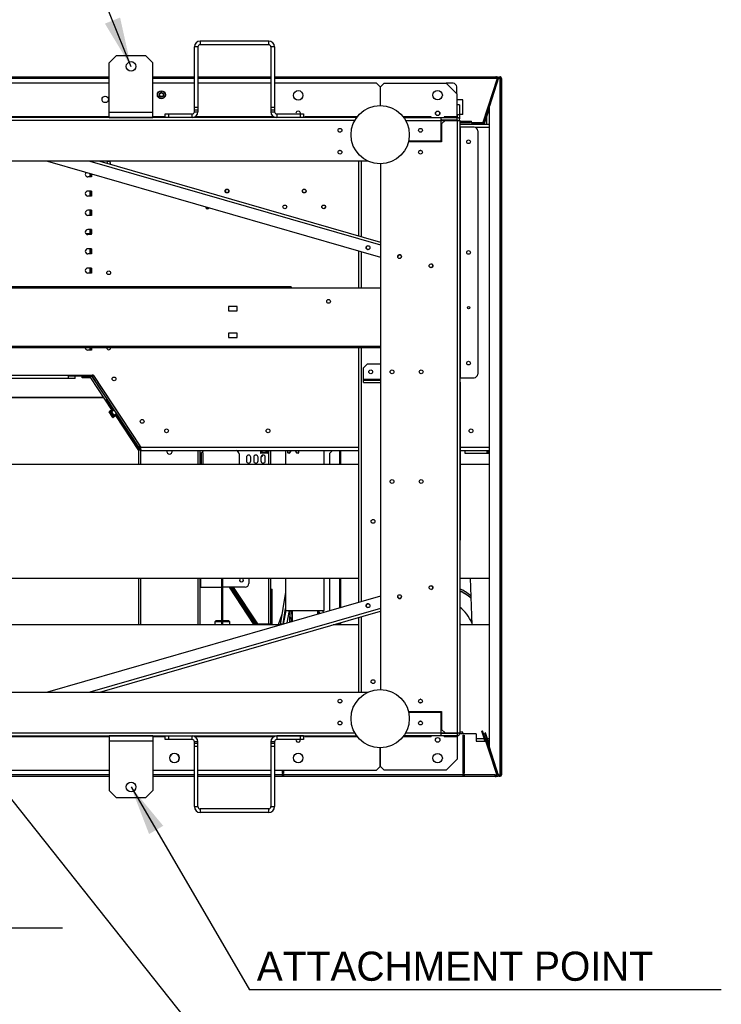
# Model space of a CAD drawing. Header units: millimetres. Extents: x 0 to 39025, y 0 to 11880.
# Tile 34 of 54: x 28838 to 29800, y 5336 to 6687. Entities that reach past the tile are written whole.
import ezdxf

# ---------------------------------------------------------------- set-up
doc = ezdxf.new("R2010")
doc.units = ezdxf.units.MM
doc.layers.add('ANOTACIJE', color=7, linetype='Continuous')
doc.styles.add('SLDTEXTSTYLE1', font='txt')
doc.dimstyles.new('SLDDIMSTYLE2', dxfattribs={"dimtxt": 0.18, "dimasz": 1.050735, "dimexe": 0, "dimexo": 0.0625, "dimgap": 0, "dimtad": 0, "dimtih": 1, "dimtoh": 1, "dimdec": 0, "dimrnd": 1e-09, "dimzin": 0, "dimdsep": 46, "dimtxsty": 'Standard', "dimblk1": 'DOT', "dimblk2": 'DOT', "dimsah": 1, "dimcen": 0.09, "dimadec": 0, "dimazin": 0, "dimtfac": 1.050735, "dimtdec": 0, "dimtofl": 0, "dimtmove": 0, "dimatfit": 3, "dimldrblk": 'DOT', "dimfxl": 1, "dimfrac": 2, "dimtolj": 1, "dimtzin": 0, "dimarcsym": 0})
doc.dimstyles.new('SLDDIMSTYLE3', dxfattribs={"dimtxt": 0.18, "dimasz": 3.414889, "dimexe": 0, "dimexo": 0.0625, "dimgap": 0, "dimtad": 0, "dimtih": 1, "dimtoh": 1, "dimdec": 0, "dimrnd": 1e-09, "dimzin": 0, "dimdsep": 46, "dimtxsty": 'Standard', "dimsah": 1, "dimcen": 0.09, "dimadec": 0, "dimazin": 0, "dimtfac": 3.414889, "dimtdec": 0, "dimtofl": 0, "dimtmove": 0, "dimatfit": 3, "dimfxl": 1, "dimfrac": 2, "dimtolj": 1, "dimtzin": 0, "dimarcsym": 0})

# ---------------------------------------------------------------- blocks, each defined once
blk = doc.blocks.new('_Dot')
at = {"color": 0, "linetype": 'ByBlock', "lineweight": -2}
blk.add_line((-0.5, 0), (-1, 0), dxfattribs=at)
at = {"color": 0, "linetype": 'ByBlock', "const_width": 0.5}
blk.add_lwpolyline([(-0.25, 0, 1), (0.25, 0, 1)], format="xyb", close=True, dxfattribs=at)

msp = doc.modelspace()

# ---------------------------------------------------------------- linework, layer by layer
at = {"color": 7, "linetype": 'Continuous', "lineweight": 25, "ltscale": 20}
for p, q in [((29082.3, 6649.9), (29077.3, 6649.9)), ((29077.3, 6560.9), (29077.3, 6649.9)), ((29082.3, 6649.9), (29082.3, 6560.9)), ((29085.3, 6657.9), (29085.3, 6652.9)), ((29179.3, 6657.9), (29085.3, 6657.9)), ((29179.3, 6652.9), (29085.3, 6652.9)), ((29179.3, 6652.9), (29179.3, 6657.9)), ((29187.3, 6649.9), (29182.3, 6649.9)), ((29182.3, 6649.9), (29182.3, 6560.9)), ((29187.3, 6649.9), (29187.3, 6560.9)), ((28970.4, 6638.2), (28960.4, 6628.2)), ((28970.4, 6638.2), (29010.4, 6638.2)), ((29020.4, 6628.2), (29010.4, 6638.2)), ((28960.4, 6553.2), (28960.4, 6628.2)), ((29020.4, 6553.2), (29020.4, 6628.2)), ((28345.4, 6609), (28960.4, 6609)), ((29020.4, 6609), (29077.3, 6609)), ((29082.3, 6609), (29182.3, 6609)), ((29187.3, 6609), (29490.8, 6609)), ((29490.8, 6609), (29490.8, 6607)), ((29491.9, 6608.6), (29494.1, 6608.6)), ((29494.1, 6605.8), (29494.1, 6608.6)), ((28345.4, 6607), (28960.4, 6607)), ((28960.4, 6600.2), (28345.4, 6600.2)), ((29020.4, 6607), (29077.3, 6607)), ((29077.3, 6600.2), (29020.4, 6600.2)), ((29082.3, 6607), (29182.3, 6607)), ((29182.3, 6600.2), (29082.3, 6600.2)), ((29187.3, 6607), (29490.8, 6607)), ((29327.1, 6600.2), (29187.3, 6600.2)), ((29332.1, 6595.2), (29327.1, 6600.2)), ((29332.1, 6595.2), (29332.1, 6569.4)), ((29337.6, 6600.2), (29332.6, 6595.2)), ((29332.6, 6569.4), (29332.6, 6595.2)), ((29337.6, 6600.2), (29422.8, 6600.2)), ((29437.8, 6585.2), (29422.8, 6600.2)), ((29432.3, 6599.9), (29423, 6599.9)), ((29492.7, 6606.4), (29473.1, 6546.1)), ((29473.8, 6543.2), (29494.7, 6607.3)), ((29494.7, 6607.3), (29482.1, 6568.5)), ((29490.8, 6607), (29492.7, 6606.4)), ((29491.6, 6606.7), (29491.6, 6607.3)), ((29491.6, 6602.9), (29494, 6605.3)), ((29491.6, 6602.9), (29494, 6605.3)), ((29491.7, 6603.4), (29494.1, 6605.8)), ((29492.5, 6605.8), (29494.1, 6605.8)), ((29492.7, 6606.5), (29494.1, 6606.5)), ((29494.1, 6605.8), (29494.2, 6605.8)), ((29494.1, 6605.8), (29494.2, 6605.8)), ((29498.6, 6606.7), (29494.5, 6606.7)), ((29494.7, 6607.3), (29495.6, 6607)), ((29494.7, 6607.3), (29494.7, 6607.3)), ((29494.7, 6607.3), (29494.7, 6607.3)), ((29495.6, 6607), (29495.5, 6606.7)), ((29496.6, 6606.7), (29495.6, 6607)), ((29496.6, 6606.7), (29495.6, 6607)), ((29496.6, 6606.7), (29496.6, 5650.7)), ((29498.6, 6606.7), (29498.6, 5650.7)), ((29498.6, 5651.5), (29498.6, 6605.8)), ((29027.8, 6582.4), (29028.7, 6582.8)), ((29028, 6582), (29027.8, 6582.4)), ((29028.7, 6582.2), (29028, 6582)), ((29028.8, 6582.6), (29028.1, 6582.2)), ((29028.1, 6582.2), (29028.9, 6582.4)), ((29028.2, 6581.7), (29028.7, 6582.2)), ((29028.4, 6581.4), (29028.2, 6581.7)), ((29029, 6582.3), (29028.4, 6581.7)), ((29028.4, 6581.7), (29029.1, 6582.1)), ((29029.2, 6581.9), (29028.4, 6581.4)), ((29028.7, 6582.8), (29028.8, 6582.6)), ((29028.9, 6582.4), (29029, 6582.3)), ((29029.1, 6582.1), (29029.2, 6581.9)), ((29031.6, 6588.8), (29032.2, 6588.8)), ((29031.6, 6587.8), (29031.6, 6588.8)), ((29031.9, 6587.8), (29031.6, 6587.8)), ((29031.9, 6588.3), (29031.9, 6588.6)), ((29031.9, 6588.6), (29032.1, 6588.6)), ((29032.1, 6588.3), (29031.9, 6588.3)), ((29031.9, 6588.1), (29031.9, 6587.8)), ((29032.2, 6588.1), (29031.9, 6588.1)), ((29035, 6582), (29035.4, 6582.7)), ((29035.1, 6581.9), (29035, 6582)), ((29035.4, 6582.4), (29035.1, 6581.9)), ((29035.4, 6582.7), (29036.2, 6582.2)), ((29035.6, 6582.3), (29035.4, 6582.4)), ((29035.4, 6581.9), (29035.6, 6582.3)), ((29035.5, 6581.8), (29035.4, 6581.9)), ((29035.8, 6582.2), (29035.5, 6581.8)), ((29035.7, 6581.6), (29036, 6582.1)), ((29035.8, 6581.5), (29035.7, 6581.6)), ((29036, 6582.1), (29035.8, 6582.2)), ((29036.2, 6582.2), (29035.8, 6581.5)), ((29437.3, 6585.7), (29437.3, 6594.9)), ((29437.8, 6549.9), (29437.8, 6585.2)), ((29485.9, 6585.1), (29472.3, 6543.2)), ((29486.9, 6584.8), (29473.4, 6543.2)), ((29486, 6582), (29485, 6582.3)), ((29485.9, 6585.1), (29486.9, 6584.8)), ((29445.6, 6577.3), (29437.8, 6577.3)), ((29441.1, 6570.4), (29437.8, 6570.4)), ((29441.1, 6570.4), (29441.1, 6551)), ((29445.6, 6557.3), (29445.6, 6577.3)), ((29482.1, 5688.8), (29482.1, 6568.5)), ((28960.4, 6560.2), (29020.4, 6560.2)), ((29037.3, 6552.9), (29037.3, 6557.9)), ((29037.3, 6557.9), (29074.3, 6557.9)), ((29041.8, 6557.9), (29041.8, 6552.9)), ((29074.3, 6552.9), (29074.3, 6557.9)), ((29077.3, 6567.4), (29082.3, 6567.4)), ((29082.3, 6562.9), (29077.3, 6562.9)), ((29077.3, 6560.9), (29082.3, 6560.9)), ((29182.3, 6567.4), (29187.3, 6567.4)), ((29187.3, 6562.9), (29182.3, 6562.9)), ((29182.3, 6560.9), (29187.3, 6560.9)), ((29190.3, 6557.9), (29190.3, 6552.9)), ((29190.3, 6557.9), (29227.3, 6557.9)), ((29222.8, 6552.9), (29222.8, 6557.9)), ((29227.3, 6557.9), (29227.3, 6552.9)), ((29437.8, 6557.2), (29441.1, 6557.2)), ((29438.1, 6557.2), (29438.1, 6552.9)), ((29445.6, 6557.3), (29441.1, 6557.3)), ((29474.9, 6543.2), (29482.1, 6565.3)), ((29478.2, 6558.2), (29477.3, 6558.5)), ((29478.9, 6560.1), (29477.9, 6560.4)), ((29478.6, 6562.4), (29478.6, 6562.8)), ((29478.6, 6557.7), (29478.6, 6559.2)), ((29478.6, 6543.2), (29478.6, 6554.5)), ((29299.9, 6552.9), (27930.9, 6552.9)), ((29297.5, 6549.1), (27933.4, 6549.1)), ((28960.4, 6553.7), (28345.4, 6553.7)), ((28960.4, 6553.2), (29020.4, 6553.2)), ((29037.3, 6553.7), (29020.4, 6553.7)), ((29186.8, 6553.7), (29077.8, 6553.7)), ((29300.5, 6553.7), (29228.8, 6553.7)), ((29228.8, 6552.9), (29228.8, 6553.7)), ((29229.8, 6552.9), (29229.8, 6553.7)), ((29402.1, 6553.7), (29364.1, 6553.7)), ((29364.7, 6552.9), (29437.8, 6552.9)), ((29367.1, 6549.1), (29441.6, 6549.1)), ((29401.1, 6552.9), (29401.1, 6553.7)), ((29402.1, 6552.9), (29402.1, 6553.7)), ((29415.6, 6552.9), (29415.6, 6520.4)), ((29415.6, 6549.9), (29437.8, 6549.9)), ((29417.1, 6549.7), (29415.6, 6549.7)), ((29421.6, 6549.1), (29416.6, 6544.1)), ((29416.6, 6544.1), (29416.6, 6519.4)), ((29417.1, 6549.7), (29417.3, 6549.9)), ((29437.8, 6553.7), (29420.1, 6553.7)), ((29420.1, 6553.7), (29420.1, 6552.9)), ((29421.1, 6553.7), (29421.1, 6552.9)), ((29437.3, 6549.9), (29437.3, 6549.1)), ((29437.8, 6549.1), (29437.8, 5708.2)), ((29438.1, 6549.9), (29438.1, 6549.1)), ((29441.6, 6549.1), (29441.6, 5708.2)), ((29441.6, 6548.1), (29457.8, 6548.1)), ((29441.6, 6546.1), (29455.8, 6546.1)), ((29482.1, 6543.2), (29441.6, 6543.2)), ((29455.8, 6548.1), (29455.8, 6546.1)), ((29457.8, 6545.1), (29457.8, 6548.1)), ((29457.8, 6546.1), (29473.1, 6546.1)), ((29471.4, 6545.1), (29457.8, 6545.1)), ((29459.8, 6546.1), (29459.8, 6545.1)), ((29471.7, 6545.2), (29471, 6543.2)), ((29471.7, 6545.2), (29471.1, 6543.2)), ((29471.4, 6545.1), (29471.4, 6546.1)), ((29473, 6546), (29472.1, 6543.2)), ((29476.8, 6549.2), (29475.9, 6549.5)), ((29461.1, 6539.7), (29441.6, 6539.7)), ((29441.9, 6539.7), (29441.9, 6195.9)), ((29482.1, 6539.2), (29463.2, 6539.2)), ((29466.1, 6534.7), (29466.1, 6200.9)), ((29416.6, 6519.4), (29371, 6519.4)), ((29415.6, 6520.4), (29371.3, 6520.4)), ((29412.3, 6519.4), (29412.3, 6520.4)), ((29276.6, 6508), (29277.3, 6507.3)), ((29278.8, 6507.3), (29277.3, 6507.3)), ((29387.3, 6507.3), (29385.8, 6507.3)), ((29387.3, 6507.3), (29388, 6508)), ((29315.9, 6492.9), (27914.9, 6492.9)), ((28875.6, 6492.9), (29332.6, 6361.2)), ((28934.1, 6492.9), (29332.6, 6378.1)), ((28947.8, 6492.9), (29332.6, 6382)), ((29302.5, 6492.9), (29302.5, 6390.7)), ((29306.3, 6492.9), (29306.3, 6389.6)), ((29332.6, 6489.4), (29332.6, 5767.9)), ((28933.7, 6476.2), (28933.7, 6471.4)), ((28934.5, 6475.9), (28934.5, 6471.4)), ((28936, 6475.5), (28936, 6471.4)), ((28936.1, 6471.4), (28936.1, 6475.5)), ((28936.1, 6471.4), (28931.1, 6471.4)), ((28936.1, 6452), (28931.1, 6452)), ((28933.7, 6452), (28933.7, 6445)), ((28934.5, 6452), (28934.5, 6445)), ((28936, 6452), (28936, 6445)), ((28936.1, 6445), (28936.1, 6452)), ((28936.1, 6445), (28931.1, 6445)), ((28936.1, 6425.6), (28931.1, 6425.6)), ((28933.7, 6425.6), (28933.7, 6418.6)), ((28934.5, 6425.6), (28934.5, 6418.6)), ((28936, 6425.6), (28936, 6418.6)), ((28936.1, 6418.6), (28936.1, 6425.6)), ((28936.1, 6418.6), (28931.1, 6418.6)), ((28929.2, 6392.8), (28929.2, 6392.9)), ((28929.7, 6393.2), (28929.5, 6393.2)), ((28929.6, 6392.9), (28929.5, 6392.9)), ((28929.5, 6392.9), (28929.5, 6392.6)), ((28936.1, 6392.9), (28929.6, 6392.9)), ((28936.1, 6393.2), (28929.7, 6393.2)), ((28936.1, 6399.2), (28931.1, 6399.2)), ((28933.7, 6399.2), (28933.7, 6393.2)), ((28934.5, 6399.2), (28934.5, 6393.2)), ((28936, 6399.2), (28936, 6393.2)), ((28936.1, 6392.2), (28936.1, 6399.2)), ((28936.1, 6392.2), (28931.1, 6392.2)), ((28936.1, 6372.8), (28931.1, 6372.8)), ((28936.1, 6365.8), (28931.1, 6365.8)), ((28933.7, 6372.8), (28933.7, 6365.8)), ((28934.5, 6372.8), (28934.5, 6365.8)), ((28936, 6372.8), (28936, 6365.8)), ((28936.1, 6365.8), (28936.1, 6372.8)), ((29302.5, 6369.9), (29302.5, 6318.9)), ((29306.3, 6368.8), (29306.3, 6318.9)), ((28936.1, 6346.4), (28931.1, 6346.4)), ((28936.1, 6339.4), (28931.1, 6339.4)), ((28933.7, 6346.4), (28933.7, 6339.4)), ((28934.5, 6346.4), (28934.5, 6339.4)), ((28936, 6346.4), (28936, 6339.4)), ((28936.1, 6339.4), (28936.1, 6346.4)), ((29210, 6320.5), (28099.5, 6320.5)), ((29332.6, 6318.9), (28099.5, 6318.9)), ((29210, 6320.5), (29210, 6318.9)), ((29124, 6293.7), (29124, 6287.7)), ((29136, 6293.7), (29124, 6293.7)), ((29124, 6287.7), (29136, 6287.7)), ((29136, 6287.7), (29136, 6293.7)), ((29124, 6256.9), (29124, 6250.9)), ((29136, 6256.9), (29124, 6256.9)), ((29124, 6250.9), (29136, 6250.9)), ((29136, 6250.9), (29136, 6256.9)), ((29332.6, 6238.5), (28099.5, 6238.5)), ((29332.6, 6236.9), (28099.5, 6236.9)), ((28936.1, 6233.8), (28931.1, 6233.8)), ((28933.7, 6236.9), (28933.7, 6233.8)), ((28934.5, 6236.9), (28934.5, 6233.8)), ((28936, 6236.9), (28936, 6233.8)), ((28936.1, 6233.8), (28936.1, 6236.9)), ((29302.5, 6236.9), (29302.5, 5887.5)), ((29306.3, 6236.9), (29306.3, 5888.6)), ((29314.3, 6214.5), (29309.3, 6209.5)), ((29309.3, 6189.5), (29309.3, 6209.5)), ((29332.6, 6214.5), (29314.3, 6214.5)), ((28099.5, 6199.4), (28938.3, 6199.4)), ((28099.5, 6195.4), (28913.7, 6195.4)), ((28913.2, 6194.9), (28879.2, 6194.9)), ((28904.1, 6199.4), (28904.1, 6195.4)), ((28904.1, 6198.4), (28933.7, 6198.4)), ((28913.7, 6197.9), (28904.1, 6197.9)), ((28910.2, 6197.9), (28910.2, 6198.4)), ((28913.7, 6195.4), (28913.7, 6197.9)), ((28923.3, 6195.8), (28923.3, 6198.4)), ((28923.3, 6198.4), (28923.3, 6195.8)), ((28923.3, 6197.9), (28936.4, 6197.9)), ((28935.1, 6195.8), (28923.3, 6195.8)), ((28933.7, 6197.9), (28933.7, 6198.4)), ((28934.5, 6198.4), (28934.5, 6198.6)), ((28936.3, 6198.4), (28934.5, 6198.4)), ((28964.2, 6151.8), (28935.1, 6195.8)), ((28935.9, 6197.9), (28936.4, 6198.2)), ((28936, 6199.4), (28936, 6198.4)), ((28936.1, 6198), (28936.2, 6197.9)), ((28936.3, 6199.4), (28936.3, 6199)), ((28936.3, 6199), (28937.8, 6199)), ((28936.4, 6198.2), (28936.3, 6198.4)), ((28936.4, 6197.9), (28961, 6160.7)), ((28937.9, 6198.5), (28936.6, 6197.7)), ((28936.6, 6197.7), (29002.7, 6097.9)), ((28937.8, 6198.7), (28938.6, 6199)), ((28938.7, 6198.8), (28937.9, 6198.5)), ((28938.6, 6198.7), (28937.9, 6198.5)), ((28938.3, 6199.4), (29004, 6100.1)), ((28938.7, 6198.8), (29002.6, 6102.2)), ((28938.7, 6198.8), (28938.7, 6198.8)), ((29332.6, 6193.5), (29309.3, 6193.5)), ((29309.3, 6192.5), (29332.6, 6192.5)), ((29441.6, 6195.9), (29461.1, 6195.9)), ((29441.6, 6189.7), (29441.9, 6189.7)), ((29441.9, 6189.7), (29441.9, 5972.7)), ((29309.3, 6189.5), (29332.6, 6189.5)), ((29441.9, 6187.7), (29441.6, 6187.7)), ((28953.2, 6168.5), (28099.5, 6168.5)), ((28953.4, 6168.2), (28099.5, 6168.2)), ((28955.5, 6165), (28955.7, 6165)), ((28957.4, 6165.8), (28957.2, 6165.6)), ((28957.4, 6165.8), (28957.4, 6165.6)), ((28959.5, 6162.7), (28957.4, 6165.8)), ((28965.8, 6152.8), (28957.4, 6165.6)), ((28957.9, 6165), (28958.1, 6165)), ((28958.3, 6164.4), (28958.3, 6164.7)), ((28965.9, 6153), (28959.5, 6162.7)), ((28960.7, 6149.4), (28960.6, 6149.4)), ((28966.2, 6153.1), (28960.7, 6149.4)), ((28960.8, 6149.1), (28965.7, 6141.6)), ((28960.9, 6149.1), (28960.8, 6149.1)), ((28966.4, 6152.8), (28960.9, 6149.1)), ((28961, 6160.5), (28961, 6160.7)), ((28962.3, 6148.6), (28967.1, 6151.7)), ((28963.9, 6149.2), (28962.5, 6148.3)), ((28967, 6144.4), (28963.9, 6149.2)), ((28965.4, 6141.4), (28960.4, 6148.9)), ((28962.3, 6148.6), (28965.8, 6143.3)), ((28965.6, 6143.5), (28967, 6144.4)), ((28965.8, 6141.7), (28965.7, 6141.6)), ((28970.6, 6146.4), (28965.8, 6143.3)), ((28965.8, 6141.7), (28971.3, 6145.4)), ((28966, 6141.4), (28965.9, 6141.3)), ((28971.5, 6145), (28966, 6141.4)), ((29001.2, 6096), (28969.6, 6143.8)), ((28980.7, 6130.3), (28971.1, 6144.8)), ((28971.3, 6145.4), (28971.4, 6145.1)), ((28980.9, 6130.4), (28971.3, 6144.9)), ((28971.4, 6145.1), (28971.5, 6145)), ((28979.4, 6129.4), (28981.1, 6130.5)), ((28979.4, 6129.4), (29001, 6096.8)), ((28983.9, 6126.3), (28982.2, 6125.2)), ((29498.6, 6128.7), (29498.6, 6128.7)), ((29001, 6100.4), (29002.3, 6101.3)), ((29001, 6096.8), (29002.7, 6097.9)), ((29001.2, 6076.7), (29001.2, 6096.3)), ((29004, 6096.3), (29001.2, 6096.3)), ((29002.2, 6099.5), (29003.9, 6097)), ((29002.6, 6102.2), (29002.6, 6102.2)), ((29002.7, 6100.9), (29003.1, 6101.5)), ((29003.2, 6101.4), (29002.9, 6100.9)), ((29002.9, 6100.9), (29002.9, 6099.4)), ((29002.9, 6099.4), (29004, 6099.4)), ((29003.4, 6096.3), (29003.1, 6096.7)), ((29003.2, 6096.3), (29003.2, 6096.4)), ((29004, 6096.1), (29004, 6100.1)), ((29302.5, 6100.1), (29004, 6100.1)), ((29004, 6099.1), (29004, 6099.1)), ((29004, 6076.7), (29004, 6099.1)), ((29004, 6097.1), (29004, 6097.1)), ((29004, 6096.1), (29302.5, 6096.1)), ((29082.4, 6076.7), (29082.4, 6096.1)), ((29085.2, 6091), (29090.3, 6096.1)), ((29085.2, 6076.7), (29085.2, 6096.1)), ((29168, 6096.1), (29168, 6092.8)), ((29168.4, 6096.1), (29168.4, 6092.8)), ((29169.7, 6093.7), (29169.7, 6096.1)), ((29175.7, 6095.4), (29170, 6095.4)), ((29170, 6095.4), (29170, 6093.7)), ((29175.7, 6093.7), (29175.7, 6095.4)), ((29176, 6096.1), (29176, 6093.7)), ((29177.3, 6092.8), (29177.3, 6096.1)), ((29177.7, 6096.1), (29177.7, 6092.8)), ((29179.4, 6076.7), (29179.4, 6096.1)), ((29181.7, 6096.1), (29181.7, 6076.7)), ((29202.6, 6096.1), (29202.6, 6076.7)), ((29205.3, 6096.1), (29205.4, 6092.8)), ((29205.8, 6092.8), (29205.7, 6096.1)), ((29209, 6095.6), (29207.7, 6092.8)), ((29209.5, 6095.6), (29208, 6092.6)), ((29216.7, 6095.6), (29209, 6095.6)), ((29217.7, 6092.6), (29216.3, 6095.6)), ((29218, 6092.8), (29216.7, 6095.6)), ((29220, 6096.1), (29219.9, 6092.8)), ((29220.4, 6096.1), (29220.3, 6092.8)), ((29255.6, 6076.7), (29255.6, 6096.1)), ((29266.9, 6096.1), (29263.1, 6092.3)), ((29276.3, 6096.1), (29276.3, 6076.7)), ((29278.1, 6076.7), (29278.1, 6096.1)), ((29482.1, 6100.1), (29441.9, 6100.1)), ((29441.9, 6096.1), (29482.1, 6096.1)), ((29449, 6091.6), (29449, 6096.1)), ((29478.6, 6096.1), (29478.6, 6091.6)), ((29479.6, 6096.1), (29479.6, 6091.6)), ((29480.1, 6096.1), (29480.1, 6091.6)), ((29481.1, 6096.1), (29481.1, 6091.6)), ((29087.2, 6076.7), (29087.2, 6093)), ((29089.2, 6076.7), (29089.2, 6092.1)), ((29138.6, 6091.3), (29138.6, 6076.7)), ((29148.7, 6086.6), (29148.7, 6081.6)), ((29154.7, 6081.6), (29154.7, 6086.6)), ((29158.7, 6086.6), (29158.7, 6081.6)), ((29164.7, 6081.6), (29164.7, 6086.6)), ((29168, 6092.8), (29168, 6092.7)), ((29168, 6092.7), (29168, 6092.6)), ((29168.4, 6092.8), (29168.4, 6092.7)), ((29168.4, 6092.7), (29177.3, 6092.7)), ((29177.3, 6092.3), (29168.4, 6092.3)), ((29168.7, 6086.6), (29168.7, 6081.6)), ((29169.7, 6093.7), (29176, 6093.7)), ((29174.7, 6081.6), (29174.7, 6086.6)), ((29177.3, 6092.8), (29177.3, 6092.7)), ((29177.7, 6092.8), (29177.7, 6092.7)), ((29205.4, 6092.8), (29205.4, 6092.7)), ((29205.4, 6092.7), (29205.8, 6092.7)), ((29205.8, 6092.8), (29205.8, 6092.7)), ((29205.8, 6092.7), (29207.6, 6092.7)), ((29205.8, 6092.7), (29205.8, 6092.3)), ((29207.6, 6092.3), (29205.8, 6092.3)), ((29207.7, 6092.8), (29207.6, 6092.7)), ((29207.6, 6092.7), (29208, 6092.5)), ((29207.6, 6092.7), (29207.6, 6092.3)), ((29208, 6092.6), (29208, 6092.5)), ((29217.7, 6092.6), (29217.8, 6092.5)), ((29217.8, 6092.5), (29218.1, 6092.7)), ((29218, 6092.8), (29218.1, 6092.7)), ((29218.1, 6092.7), (29219.9, 6092.7)), ((29218.1, 6092.7), (29218.1, 6092.3)), ((29219.9, 6092.3), (29218.1, 6092.3)), ((29219.9, 6092.8), (29219.9, 6092.7)), ((29219.9, 6092.7), (29219.9, 6092.3)), ((29219.9, 6092.7), (29220.3, 6092.7)), ((29220.3, 6092.8), (29220.3, 6092.7)), ((29263.1, 6076.7), (29263.1, 6092.3)), ((29482.1, 6091.6), (29449, 6091.6)), ((29302.5, 6076.7), (28099.5, 6076.7)), ((29482.1, 6076.7), (29441.9, 6076.7)), ((29441.6, 5974.7), (29441.9, 5974.7)), ((29441.9, 5972.7), (29441.6, 5972.7)), ((28099.5, 5920.7), (29302.5, 5920.7)), ((29001.2, 5856.7), (29001.2, 5920.7)), ((29004, 5856.7), (29004, 5920.7)), ((29082.4, 5856.7), (29082.4, 5920.7)), ((29085.2, 5856.7), (29085.2, 5920.7)), ((29086, 5908.3), (29086, 5920.7)), ((29114.5, 5920.7), (29114.5, 5856.7)), ((29116.5, 5856.7), (29116.5, 5920.7)), ((29152, 5920.7), (29152, 5913.3)), ((29179.4, 5858.1), (29179.4, 5920.7)), ((29181.7, 5920.7), (29181.7, 5858.1)), ((29202.6, 5920.7), (29202.6, 5876.2)), ((29255.6, 5876.2), (29255.6, 5920.7)), ((29263.1, 5876.1), (29263.1, 5920.7)), ((29276.3, 5920.7), (29276.3, 5879.9)), ((29278.1, 5880.4), (29278.1, 5920.7)), ((29441.6, 5920.7), (29482.1, 5920.7)), ((29456, 5920.7), (29457.9, 5856.7)), ((29085.2, 5908.3), (29114.5, 5908.3)), ((29147, 5908.3), (29116.5, 5908.3)), ((29159.6, 5856.7), (29125.4, 5908.3)), ((29161.7, 5856.9), (29127.6, 5908.3)), ((29159.6, 5860.4), (29127.9, 5908.3)), ((29128.2, 5908.3), (29162, 5857.3)), ((29164.2, 5858.1), (29130.9, 5908.3)), ((29332.6, 5896.1), (28875.6, 5764.4)), ((29182.1, 5856.7), (29182.1, 5905.7)), ((29182.1, 5905.7), (29184.1, 5905.7)), ((29184.1, 5903.7), (29182.1, 5903.7)), ((29184.1, 5856.7), (29184.1, 5905.7)), ((29202.2, 5901.7), (29194.9, 5856.7)), ((29332.6, 5879.3), (28934.1, 5764.4)), ((29199.2, 5858), (29202.6, 5878.9)), ((28947.8, 5764.4), (29332.6, 5875.3)), ((29197.2, 5870.8), (29192.3, 5856.7)), ((29202.9, 5876.2), (29199.1, 5857.7)), ((29201, 5867), (29200.1, 5864)), ((29201.1, 5869.8), (29202.2, 5873.1)), ((29202.6, 5876.2), (29255.6, 5876.2)), ((29204.5, 5859.2), (29208, 5876.2)), ((29208.3, 5860.3), (29208.7, 5876.2)), ((29210.2, 5876.2), (29211.6, 5865.5)), ((29211.6, 5876.2), (29211.6, 5861.3)), ((29246.6, 5871.3), (29246.6, 5876.2)), ((29247.6, 5871.7), (29246.6, 5876.2)), ((29247.4, 5876.2), (29249.4, 5872.2)), ((29254.3, 5873.6), (29253, 5876.2)), ((29302.5, 5866.7), (29302.5, 5764.4)), ((29306.3, 5867.8), (29306.3, 5764.4)), ((29195.6, 5856.7), (28235.8, 5856.7)), ((29106.8, 5862.2), (29105.5, 5860.9)), ((29105.5, 5860.9), (29105.5, 5856.7)), ((29114.5, 5860.9), (29105.5, 5860.9)), ((29114.5, 5862.2), (29106.8, 5862.2)), ((29124.5, 5862.2), (29116.5, 5862.2)), ((29125.9, 5860.9), (29116.5, 5860.9)), ((29125.9, 5860.9), (29124.5, 5862.2)), ((29125.9, 5856.7), (29125.9, 5860.9)), ((29161.7, 5857.2), (29159.6, 5860.4)), ((29161.3, 5856.7), (29161.7, 5856.9)), ((29161.6, 5856.7), (29161.5, 5856.8)), ((29161.7, 5856.9), (29161.7, 5857.2)), ((29161.8, 5857), (29161.7, 5857.1)), ((29161.8, 5857), (29161.8, 5856.7)), ((29179.4, 5857.7), (29163.9, 5857.7)), ((29163.9, 5857.7), (29163.9, 5856.7)), ((29164.2, 5858.1), (29181.7, 5858.1)), ((29164.9, 5857.7), (29164.9, 5858.1)), ((29179.4, 5856.7), (29179.4, 5857.7)), ((29181.3, 5856.7), (29180.9, 5856.7)), ((29181.3, 5856.7), (29181.3, 5857.1)), ((29194.9, 5856.7), (29194.9, 5856.7)), ((29210.2, 5860.9), (29210.4, 5863.5)), ((29302.5, 5856.7), (29267.9, 5856.7)), ((29276.3, 5859.1), (29276.3, 5856.7)), ((29278.1, 5856.7), (29278.1, 5859.6)), ((29482.1, 5856.7), (29441.6, 5856.7)), ((27914.9, 5764.4), (29315.9, 5764.4)), ((29277.3, 5750), (29276.6, 5749.4)), ((29277.3, 5750), (29278.8, 5750)), ((29385.8, 5750), (29387.3, 5750)), ((29388, 5749.4), (29387.3, 5750)), ((29387.5, 5749.3), (29387.6, 5749.3)), ((29371, 5737.9), (29416.6, 5737.9)), ((29371.3, 5736.9), (29415.6, 5736.9)), ((29412.3, 5736.9), (29412.3, 5737.9)), ((29415.6, 5736.9), (29415.6, 5704.4)), ((29416.6, 5737.9), (29416.6, 5713.2)), ((29387.5, 5719.3), (29387.6, 5719.3)), ((27930.9, 5704.4), (29299.9, 5704.4)), ((27933.4, 5708.2), (29297.5, 5708.2)), ((28345.4, 5703.6), (28960.4, 5703.6)), ((28960.4, 5704.1), (28960.4, 5629.1)), ((29020.4, 5704.1), (28960.4, 5704.1)), ((29020.4, 5704.1), (29020.4, 5629.1)), ((29020.4, 5703.6), (29037.3, 5703.6)), ((29037.3, 5699.1), (29037.3, 5704.1)), ((29037.3, 5704.1), (29074.3, 5704.1)), ((29041.8, 5704.1), (29041.8, 5699.1)), ((29074.3, 5699.1), (29074.3, 5704.1)), ((29077.1, 5703.6), (29187.5, 5703.6)), ((29190.3, 5704.1), (29190.3, 5699.1)), ((29227.3, 5704.1), (29190.3, 5704.1)), ((29209.8, 5704.1), (29209.8, 5704.4)), ((29210.8, 5704.1), (29210.8, 5704.4)), ((29222.8, 5699.1), (29222.8, 5704.1)), ((29227.3, 5704.1), (29227.3, 5699.1)), ((29228.8, 5704.4), (29228.8, 5703.6)), ((29228.8, 5703.6), (29300.5, 5703.6)), ((29229.8, 5704.4), (29229.8, 5703.6)), ((29364.1, 5703.6), (29402.1, 5703.6)), ((29437.8, 5704.4), (29364.7, 5704.4)), ((29367.1, 5708.2), (29441.6, 5708.2)), ((29401.1, 5704.4), (29401.1, 5703.6)), ((29402.1, 5704.4), (29402.1, 5703.6)), ((29417.1, 5707.6), (29415.6, 5707.6)), ((29437.8, 5707.4), (29415.6, 5707.4)), ((29416.6, 5713.2), (29421.6, 5708.2)), ((29417.3, 5707.4), (29417.1, 5707.6)), ((29420.1, 5703.6), (29420.1, 5704.4)), ((29420.1, 5703.6), (29437.8, 5703.6)), ((29421.1, 5703.6), (29421.1, 5704.4)), ((29437.8, 5707.4), (29437.8, 5672.2)), ((29463.8, 5707.2), (29441.4, 5707.2)), ((29445.6, 5709.2), (29441.6, 5709.2)), ((29445.6, 5707.2), (29445.6, 5709.2)), ((29445.6, 5705.2), (29447.6, 5705.2)), ((29445.6, 5705.2), (29445.6, 5652.7)), ((29447.6, 5705.2), (29447.6, 5652.7)), ((29463.8, 5707.2), (29463.8, 5697.2)), ((29471.8, 5710.9), (29472.8, 5711.2)), ((29476.2, 5697.2), (29471.8, 5710.9)), ((29492.2, 5651.3), (29472.8, 5711.2)), ((29476.8, 5708.2), (29475.9, 5707.9)), ((29494.7, 5650), (29475.9, 5707.9)), ((29482.1, 5692.1), (29476.8, 5708.2)), ((29020.4, 5697.1), (28960.4, 5697.1)), ((29074.3, 5699.1), (29037.3, 5699.1)), ((29077.3, 5607.1), (29077.3, 5696.1)), ((29082.3, 5696.1), (29077.3, 5696.1)), ((29077.3, 5694.1), (29082.3, 5694.1)), ((29082.3, 5689.6), (29077.3, 5689.6)), ((29082.3, 5607.1), (29082.3, 5696.1)), ((29182.3, 5696.1), (29182.3, 5607.1)), ((29187.3, 5696.1), (29182.3, 5696.1)), ((29182.3, 5694.1), (29187.3, 5694.1)), ((29187.3, 5689.6), (29182.3, 5689.6)), ((29187.3, 5696.1), (29187.3, 5607.1)), ((29227.3, 5699.1), (29190.3, 5699.1)), ((29445.6, 5700.7), (29447.6, 5700.7)), ((29463.8, 5700.7), (29475.1, 5700.7)), ((29463.8, 5697.2), (29477.3, 5697.2)), ((29476.1, 5697.2), (29475, 5700.7)), ((29476.2, 5700.7), (29478.2, 5700.7)), ((29476.5, 5700.7), (29487.8, 5665.8)), ((29478.1, 5696.3), (29476.7, 5700.7)), ((29478.2, 5699.1), (29477.3, 5698.8)), ((29478.5, 5698.2), (29477.7, 5700.7)), ((29477.9, 5698.7), (29477.7, 5698.6)), ((29480.6, 5689.9), (29477.7, 5698.6)), ((29480.8, 5689.9), (29477.9, 5698.7)), ((29478.3, 5697), (29477.9, 5696.9)), ((29478.5, 5696.4), (29477.9, 5696.2)), ((29478.6, 5698.2), (29478.6, 5699.6)), ((29479.3, 5700.7), (29482.1, 5700.7)), ((29479.3, 5691.9), (29479.9, 5692.1)), ((29485.9, 5672.2), (29479.5, 5691.9)), ((29480.6, 5689.9), (29480.8, 5689.9)), ((29481, 5690.6), (29486.9, 5672.5)), ((29332.1, 5662.2), (29332.1, 5687.9)), ((29332.6, 5662.2), (29332.6, 5687.9)), ((29494.7, 5650), (29482.1, 5688.8)), ((29422.8, 5657.2), (29437.8, 5672.2)), ((29485, 5675), (29486, 5675.3)), ((29486.9, 5672.5), (29485.9, 5672.2)), ((29486.9, 5667.6), (29487.2, 5667.7)), ((29487.8, 5665.8), (29487.5, 5665.7)), ((28345.4, 5657.2), (28960.4, 5657.2)), ((28960.4, 5650.7), (28345.4, 5650.7)), ((29020.4, 5657.2), (29077.3, 5657.2)), ((29077.3, 5650.7), (29020.4, 5650.7)), ((29082.3, 5657.2), (29182.3, 5657.2)), ((29182.3, 5650.7), (29082.3, 5650.7)), ((29187.3, 5657.2), (29327.1, 5657.2)), ((29490.3, 5650.7), (29187.3, 5650.7)), ((29197.6, 5657.2), (29197.6, 5652.7)), ((29199.6, 5652.7), (29197.6, 5652.7)), ((29197.6, 5650.7), (29197.6, 5648.7)), ((29199.6, 5650.1), (29197.6, 5650.1)), ((29199.6, 5649.7), (29197.6, 5649.7)), ((29199.6, 5657.2), (29199.6, 5652.7)), ((29199.6, 5650.7), (29199.6, 5648.7)), ((29327.1, 5657.2), (29332.1, 5662.2)), ((29332.6, 5662.2), (29337.6, 5657.2)), ((29422.8, 5657.2), (29337.6, 5657.2)), ((29447.6, 5652.7), (29445.6, 5652.7)), ((29445.6, 5650.7), (29445.6, 5648.7)), ((29447.6, 5650.1), (29445.6, 5650.1)), ((29445.6, 5649.7), (29447.6, 5649.7)), ((29447.6, 5650.7), (29447.6, 5648.7)), ((29490.3, 5650.7), (29492.2, 5651.3)), ((29490.3, 5648.7), (29490.3, 5650.7)), ((29490.3, 5650.1), (29491.1, 5650.1)), ((29494, 5652), (29491, 5655)), ((29494, 5652), (29491, 5655)), ((29491.2, 5654.5), (29494.1, 5651.6)), ((29491.2, 5651), (29491.3, 5650.7)), ((29491.3, 5650.5), (29491.2, 5650.9)), ((29491.3, 5650.8), (29491.3, 5650.8)), ((29491.5, 5649.1), (29491.5, 5648.7)), ((29494.1, 5651.6), (29492.1, 5651.6)), ((29494.1, 5650.8), (29492.3, 5650.8)), ((29494.1, 5651.6), (29494.1, 5648.7)), ((29494.2, 5651.5), (29494.1, 5651.5)), ((29494.2, 5651.5), (29494.1, 5651.5)), ((29494.5, 5650.7), (29498.6, 5650.7)), ((29494.7, 5650), (29496.6, 5650.7)), ((29494.7, 5650), (29494.7, 5650)), ((29494.7, 5650), (29494.7, 5650)), ((29495.6, 5650.4), (29495.5, 5650.7)), ((29496.6, 5650.6), (29495.6, 5650.3)), ((28960.4, 5648.7), (28345.4, 5648.7)), ((29077.3, 5648.7), (29020.4, 5648.7)), ((29182.3, 5648.7), (29082.3, 5648.7)), ((29490.3, 5648.7), (29187.3, 5648.7)), ((29490.3, 5648.7), (29491.5, 5648.7)), ((29490.3, 5648.7), (29491.5, 5648.7)), ((29494.1, 5648.7), (29491.5, 5648.7)), ((28960.4, 5629.1), (28970.4, 5619.1)), ((29010.4, 5619.1), (29020.4, 5629.1)), ((29010.4, 5619.1), (28970.4, 5619.1)), ((29077.3, 5607.1), (29082.3, 5607.1)), ((29085.3, 5604.1), (29085.3, 5599.1)), ((29179.3, 5604.1), (29085.3, 5604.1)), ((29179.3, 5599.1), (29085.3, 5599.1)), ((29179.3, 5599.1), (29179.3, 5604.1)), ((29182.3, 5607.1), (29187.3, 5607.1))]:
    msp.add_line(p, q, dxfattribs=at)
at = {"color": 7, "linetype": 'Continuous', "lineweight": 25, "ltscale": 20, "flags": 128}
for points in [[(29498.6, 6605.8), (29498.6, 6605.8), (29498.6, 6605.8), (29498.6, 6605.8), (29498.6, 6605.8)], [(28929.5, 6392.9), (28929.4, 6392.9), (28929.3, 6392.9), (28929.2, 6392.9), (28929.2, 6392.9)], [(29401.6, 6346.9), (29401.8, 6346.9), (29402.1, 6346.9)], [(28958.1, 6165), (28958.2, 6164.6), (28958.2, 6164.5)], [(28960.8, 6149.1), (28960.6, 6149), (28960.5, 6148.9), (28960.5, 6148.9), (28960.4, 6148.9)], [(28965.7, 6141.6), (28965.5, 6141.6), (28965.4, 6141.5), (28965.4, 6141.5), (28965.4, 6141.4)], [(29168.4, 6092.7), (29168.4, 6092.5), (29168.4, 6092.4), (29168.4, 6092.3), (29168.4, 6092.3)], [(29177.3, 6092.7), (29177.3, 6092.5), (29177.3, 6092.4), (29177.3, 6092.3), (29177.3, 6092.3)], [(29401.6, 5910.4), (29401.8, 5910.4), (29402.1, 5910.4)], [(29152.5, 5871), (29152.5, 5871), (29152.4, 5871.1), (29152.4, 5871.2), (29152.3, 5871.3), (29152.2, 5871.4), (29152.1, 5871.6), (29152, 5871.7), (29151.9, 5871.9), (29151.7, 5872.2), (29151.6, 5872.4), (29151.4, 5872.7), (29151.2, 5872.9), (29151.1, 5873.2), (29150.9, 5873.4), (29150.7, 5873.7), (29150.6, 5873.9), (29150.4, 5874.1), (29150.3, 5874.4), (29150.1, 5874.5), (29150, 5874.7), (29149.9, 5874.9), (29149.8, 5875), (29149.8, 5875.1), (29149.7, 5875.1), (29149.7, 5875.2), (29149.7, 5875.2), (29149.7, 5875.1), (29149.8, 5875.1), (29149.8, 5875), (29149.9, 5874.8), (29150, 5874.7), (29150.1, 5874.5), (29150.2, 5874.3), (29150.4, 5874.1), (29150.5, 5873.9), (29150.7, 5873.6), (29150.9, 5873.4), (29151, 5873.1), (29151.2, 5872.9), (29151.4, 5872.6), (29151.5, 5872.4), (29151.7, 5872.1), (29151.8, 5871.9), (29152, 5871.7), (29152.1, 5871.5), (29152.2, 5871.4), (29152.3, 5871.2), (29152.4, 5871.1), (29152.4, 5871.1), (29152.5, 5871), (29152.5, 5871)], [(29201.9, 5872.1), (29201.9, 5871.9), (29201.9, 5871.4)], [(29211, 5861.1), (29211, 5861.1), (29210.9, 5861.6), (29210.9, 5862), (29210.9, 5862.4), (29210.9, 5862.8), (29210.9, 5863.2), (29210.8, 5863.5), (29210.8, 5863.8), (29210.8, 5864.1), (29210.8, 5864.4), (29210.7, 5864.7), (29210.7, 5864.9), (29210.7, 5865.1), (29210.6, 5865.3), (29210.6, 5865.4), (29210.5, 5865.5), (29210.5, 5865.7), (29210.4, 5865.8), (29210.3, 5866), (29210.2, 5866.1), (29210, 5866.3), (29209.9, 5866.4), (29209.7, 5866.5), (29209.5, 5866.7), (29209.2, 5866.7), (29209, 5866.8), (29208.7, 5866.8), (29208.5, 5866.8)], [(29194.9, 5856.7), (29194.9, 5856.8), (29195, 5856.9), (29195.1, 5857.1), (29195.2, 5857.2), (29195.4, 5857.3), (29195.6, 5857.4), (29195.8, 5857.4), (29196.1, 5857.5), (29196.3, 5857.5), (29196.6, 5857.5), (29196.8, 5857.5)], [(29387.6, 5754.5), (29387.6, 5754.5), (29387.3, 5754.5)], [(29387.6, 5724.5), (29387.6, 5724.5), (29387.3, 5724.5)], [(29498.6, 5651.5), (29498.6, 5651.5), (29498.6, 5651.5), (29498.6, 5651.6), (29498.6, 5651.6)]]:
    msp.add_lwpolyline(points, dxfattribs=at)
at = {"color": 7, "linetype": 'Continuous', "lineweight": 25, "ltscale": 400}
for centre, radius in [((28990.4, 6623.2), 6.5), ((28955.1, 6577.9), 4.5), ((29032.1, 6584.2), 5.59), ((29032.1, 6584.2), 5.25), ((29032.1, 6584.2), 3), ((29032.1, 6584.2), 2.46), ((29219.8, 6583.4), 6.5), ((29411.1, 6583.7), 6.5), ((29332.3, 6529.4), 40), ((29411.1, 6558.7), 3.1), ((29411.1, 6558.7), 3), ((29411.1, 6558.7), 2.8), ((29277.1, 6535.4), 2.6), ((29387.6, 6535.4), 2.6), ((29453.6, 6519.7), 2.6), ((29277.1, 6505.4), 2.6), ((29387.6, 6505.4), 2.6), ((29122.1, 6452.1), 2.6), ((29122.1, 6452.1), 2.5), ((29228.1, 6452.1), 2.6), ((29228.1, 6452.1), 2.5), ((29201.4, 6430.3), 2.6), ((29201.4, 6430.3), 2.5), ((29254.8, 6430.3), 2.6), ((29254.8, 6430.3), 2.5), ((29315.6, 6374.4), 2.6), ((29453.6, 6367.8), 2.6), ((29358.9, 6362), 2.6), ((29402.1, 6349.5), 2.6), ((28959.8, 6339.9), 2.6), ((29261.5, 6300.6), 2.6), ((29453.6, 6291.9), 1.7), ((29453.6, 6215.9), 2.6), ((29319.3, 6204), 2.6), ((29348.6, 6204), 2.6), ((29388.6, 6204), 2.6), ((28967.1, 6194.2), 2.6), ((29005.7, 6135.9), 2.6), ((29039.2, 6122.9), 2.6), ((29178.4, 6122.9), 2.6), ((29457, 6122.9), 2.6), ((29348.6, 6053.4), 2.6), ((29388.6, 6053.4), 2.6), ((29322.5, 5998.7), 2.6), ((29402.1, 5907.8), 2.6), ((29358.9, 5895.4), 2.6), ((29315.6, 5882.9), 2.6), ((29322.5, 5778.7), 2.6), ((29332.3, 5727.9), 40), ((29277.1, 5751.9), 2.6), ((29387.6, 5751.9), 2.6), ((29277.1, 5721.9), 2.6), ((29387.6, 5721.9), 2.6), ((29411.1, 5698.7), 3.1), ((29050, 5673.9), 6.5), ((29219.8, 5673.9), 6.5), ((29411.1, 5673.7), 6.5), ((28990.4, 5634.1), 6.5)]:
    msp.add_circle(centre, radius, dxfattribs=at)
for centre, radius, start, end in [((29085.3, 6649.9), 8, 90, 180), ((29085.3, 6649.9), 3, 90, 180), ((29179.3, 6649.9), 8, 0, 90), ((29179.3, 6649.9), 3, 0, 90), ((29490.8, 6607), 2, 342, 90), ((29496.6, 6606.7), 2, 360, 162), ((29432.3, 6594.9), 5, 0, 90), ((29490.8, 6607), 1, 342, 90), ((29490.8, 6606.7), 0.888, 3.4658, 86.4632), ((29490.9, 6607.3), 0.701, 0.3149, 31.0858), ((29496.6, 6606.7), 1, 0, 162), ((29032.1, 6588.4), 0.127, 270, 90), ((29032.2, 6588.4), 0.303, 270, 90), ((29074.3, 6560.9), 3, 270, 0), ((29074.3, 6560.9), 8, 270, 0), ((29190.3, 6560.9), 8, 180, 270), ((29190.3, 6560.9), 3, 180, 270), ((29219.8, 6558.7), 3.1, 345.9992, 194.0008), ((29437.8, 6549.1), 3.8, 0, 90), ((29437.8, 6549.1), 0.8, 0, 90), ((29471.4, 6547.1), 2, 270, 330), ((29461.1, 6534.7), 5, 0, 90), ((28959.8, 6489.9), 2.6, 334.3171, 173.5268), ((28931.1, 6474.9), 3.5, 130.4996, 270), ((28931.1, 6448.5), 3.5, 90, 270), ((28931.1, 6422.1), 3.5, 90, 270), ((29095.4, 6430.3), 2.6, 180, 327.8693), ((29095.4, 6430.3), 2.5, 180.6352, 327.2088), ((28931.1, 6395.7), 3.5, 90, 270), ((28929.5, 6392.9), 0.381, 90, 180), ((28933.5, 6392.9), 3.97, 175.7469, 181.254), ((28931.1, 6369.3), 3.5, 90, 270), ((29315.6, 6374.4), 2.6, 102.7179, 276.0754), ((29358.9, 6361.9), 2.6, 39.2837, 180), ((29358.8, 6362), 2.6, 323.4207, 143.3446), ((29402.1, 6349.5), 2.6, 270, 78.2256), ((28931.1, 6342.9), 3.5, 90, 270), ((28931.1, 6237.3), 3.5, 187.387, 270), ((28959.8, 6236.9), 2.6, 180.9097, 359.0903), ((28879.2, 6195.4), 0.5, 180, 270), ((28913.2, 6195.4), 0.5, 270, 0), ((28933.7, 6200.7), 2.3, 269.9954, 325.6014), ((28932.2, 6199.5), 1.8, 324.2318, 358.2765), ((28938.5, 6188), 11.2, 90.5955, 101.6568), ((28938.6, 6199), 2.3, 180, 213.5), ((28932.2, 6208.8), 11.9, 291.9626, 303.085), ((28938.5, 6197.8), 1.41, 93.6517, 122.1546), ((28938.6, 6199), 0.8, 180, 213.5), ((28937.8, 6200.2), 1.68, 272.3632, 301.1368), ((29461.1, 6200.9), 5, 270, 0), ((28957.2, 6163.3), 2.28, 85.2108, 135.3062), ((28960.8, 6149.1), 0.381, 123.5, 213.5), ((28964, 6151.3), 3.97, 209.2469, 214.754), ((28965.7, 6141.7), 0.381, 213.5, 303.5), ((28968.5, 6143.4), 3.33, 211.7167, 218.2824), ((29005.9, 6097.6), 5.65, 125.2549, 149.4706), ((29002.9, 6101.7), 2.3, 213.5, 270), ((29000.4, 6096.3), 0.8, 0, 33.5), ((29003.5, 6101.3), 1.26, 135.988, 181.7241), ((29002.9, 6101.7), 0.8, 213.5, 270), ((29000.4, 6096.3), 2.8, 0, 33.5), ((29002.8, 6101.4), 0.523, 288.205, 339.0981), ((29000, 6101.1), 3.4, 329.8967, 358.4145), ((29006.2, 6096.8), 2.3, 163.0174, 191.9044), ((29133.6, 6091.3), 5, 0, 73.7398), ((29087.2, 6092.1), 2, 0, 63.0103), ((29151.7, 6086.6), 3, 0, 180), ((29151.7, 6081.6), 3, 180, 0), ((29161.7, 6086.6), 3, 0, 180), ((29161.7, 6081.6), 3, 180, 0), ((29168.3, 6096.7), 3.97, 265.7469, 271.254), ((29168.4, 6092.7), 0.381, 180, 270), ((29171.7, 6086.6), 3, 0, 180), ((29171.7, 6081.6), 3, 180, 0), ((29168.5, 6089.9), 2.6, 278.4121, 351.4261), ((29177.4, 6096), 3.33, 268.2167, 274.7824), ((29177.3, 6092.7), 0.381, 270, 360), ((29205.8, 6092.7), 0.381, 181.5001, 270), ((29207.6, 6092.7), 0.381, 270, 333.9999), ((29218.1, 6092.7), 0.381, 206.0001, 270), ((29219.9, 6092.7), 0.381, 270, 358.4999), ((29142, 5918.3), 2.6, 115.3317, 64.6683), ((29147, 5913.3), 5, 270, 0), ((29402.1, 5907.8), 2.6, 281.7799, 90), ((29412.1, 5841.9), 70.6, 50.7276, 65.3013), ((29214.6, 5899.7), 12.6, 163.5318, 171.0261), ((29203, 5901.5), 0.819, 122.2814, 167.5358), ((29358.9, 5895.4), 2.6, 180, 320.7163), ((29358.8, 5895.4), 2.6, 244.752, 5.9741), ((29412.1, 5841.9), 68.1, 48.8529, 64.3193), ((29412.1, 5841.9), 68, 48.7955, 64.2895), ((29315.6, 5882.9), 2.6, 79.3115, 262.0918), ((29412.1, 5841.9), 49, 20.8037, 52.9838), ((29208.5, 5863.6), 1.91, 359.0612, 91.9169), ((29161.4, 5855.7), 1.29, 76.4092, 129.5939), ((29161, 5863.1), 5.9, 278.9896, 302.0808), ((29163.9, 5858.5), 2.3, 213.5, 234.2638), ((29163.9, 5858.5), 0.8, 246.9219, 270), ((29179.4, 5858.5), 0.8, 270, 326.5), ((29179.4, 5858.5), 2.3, 305.7362, 348.9318), ((29196.5, 5854.1), 3.45, 68.3786, 84.4889), ((29217.1, 5863.1), 6.66, 170.6486, 176.4925), ((29212.5, 5862.2), 2.64, 110.2867, 129.639), ((29212.6, 5862.9), 1.97, 121.8763, 154.6891), ((29212.6, 5862.8), 1.97, 212.4254, 233.2553), ((29435.9, 5851.1), 9.34, 36.9091, 52.8313), ((29074.3, 5696.1), 8, 0, 90), ((29190.3, 5696.1), 8, 90, 180), ((29437.8, 5708.2), 0.8, 270, 0), ((29437.8, 5708.2), 3.8, 270, 0), ((29074.3, 5696.1), 3, 0, 90), ((29190.3, 5696.1), 3, 90, 180), ((29219.8, 5698.7), 3.1, 171.6534, 8.3466), ((29473.8, 5692.5), 7.41, 43.5165, 56.4712), ((29473.8, 5692.5), 7.41, 339.7552, 352.4835), ((29049.9, 5673.7), 6.5, 338.4483, 156.0586), ((29490.3, 5650.7), 2, 270, 18), ((29490.3, 5650.7), 1, 270, 18), ((29496.6, 5650.7), 2, 198, 0), ((29496.6, 5650.7), 1, 198, 0), ((29085.3, 5607.1), 8, 180, 270), ((29085.3, 5607.1), 3, 180, 270), ((29179.3, 5607.1), 8, 270, 0), ((29179.3, 5607.1), 3, 270, 0)]:
    msp.add_arc(centre, radius, start, end, dxfattribs=at)
msp.add_ellipse((29043.2, 6096.6), major_axis=(0, -5.66), ratio=0.707107, start_param=4.806462, end_param=7.759909, dxfattribs=at)
at = {"layer": 'ANOTACIJE', "color": 0}
for p, q in [((28896.4, 5440.3), (28224.2, 5440.3)), ((29800.4, 5355.9), (29153.1, 5355.9))]:
    msp.add_line(p, q, dxfattribs=at)

# ---------------------------------------------------------------- texts
at = {"layer": 'ANOTACIJE', "color": 0, "insert": (29163, 5408.1), "char_height": 40, "attachment_point": 1, "style": 'SLDTEXTSTYLE1'}
msp.add_mtext('ATTACHMENT POINT', dxfattribs=at)

# ---------------------------------------------------------------- leaders
at = {"layer": 'ANOTACIJE', "color": 7}
for points, dimstyle in [([(28990.4, 6622.6), (28848.7, 6976.2)], 'SLDDIMSTYLE3'), ([(28609.6, 5890.2), (29251.2, 5081.3)], 'SLDDIMSTYLE2'), ([(28990.4, 5634.1), (29153.1, 5355.9)], 'SLDDIMSTYLE3')]:
    msp.add_leader(points, dimstyle=dimstyle, override={"dimscale": 20}, dxfattribs=at)

doc.saveas('drawing.dxf')
